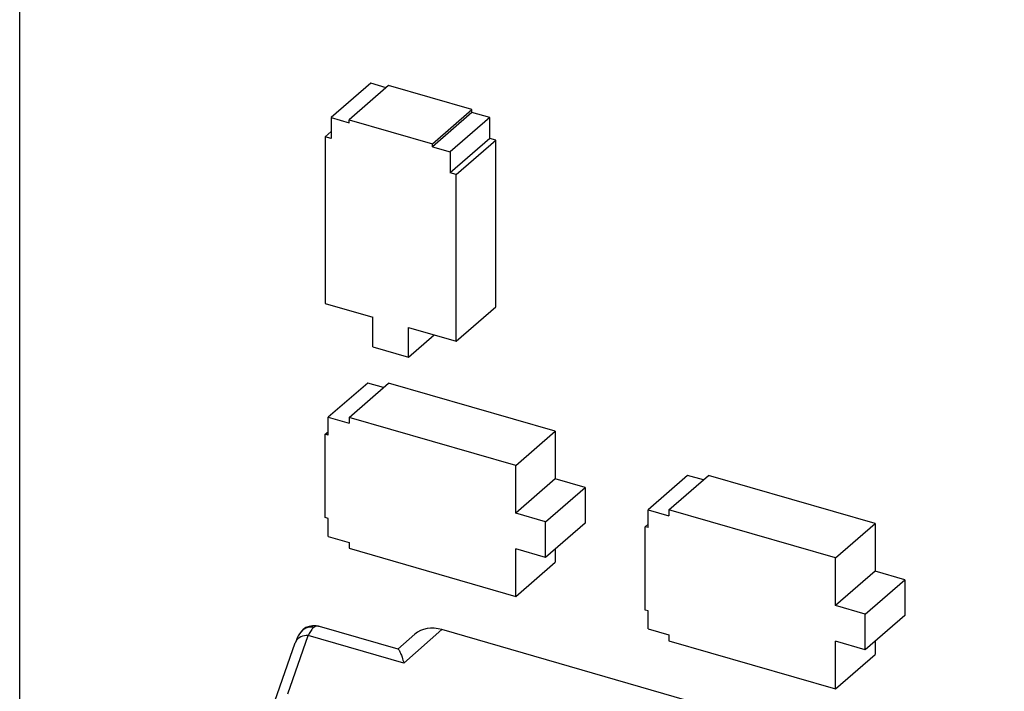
# Model space of a CAD drawing. Header units: millimetres. Extents: x 0 to 210, y 0 to 297.
# Tile 15 of 25: x 72 to 79, y 233 to 238. Entities that reach past the tile are written whole.
import ezdxf

# ---------------------------------------------------------------- set-up
doc = ezdxf.new("R2010")
doc.units = ezdxf.units.MM
doc.header["$LTSCALE"] = 19.36
doc.layers.get('0').update_dxf_attribs({"linetype": 'CONTINUOUS'})

msp = doc.modelspace()

# ---------------------------------------------------------------- linework, layer by layer
at = {"color": 7, "linetype": 'Continuous'}
for p, q in [((71.98377, 229.69057), (71.98377, 251.1247)), ((74.53855, 237.50507), (74.25055, 237.25565)), ((74.66845, 237.48922), (74.38045, 237.2398)), ((74.6497, 237.47298), (74.53855, 237.50507)), ((75.27467, 237.31422), (74.66845, 237.48922)), ((74.98667, 237.0648), (75.27467, 237.31422)), ((75.27467, 237.29257), (75.27467, 237.31422)), ((74.25055, 237.25565), (74.25055, 237.1041)), ((74.25055, 237.25565), (74.38045, 237.21815)), ((74.38045, 237.21815), (74.38045, 237.2398)), ((74.38045, 237.2398), (74.98667, 237.0648)), ((75.27467, 237.29257), (74.98667, 237.04315)), ((75.40457, 237.25507), (75.11657, 237.00565)), ((75.40457, 237.25507), (75.27467, 237.29257)), ((75.40457, 237.10351), (75.40457, 237.25507)), ((74.25055, 237.1541), (74.20724, 237.1166)), ((74.20724, 237.1166), (74.20724, 235.90416)), ((74.25055, 237.1041), (74.20724, 237.1166)), ((75.40457, 237.10351), (75.11657, 236.8541)), ((75.15987, 236.8416), (75.44787, 237.09101)), ((75.44787, 237.09101), (75.40457, 237.10351)), ((75.44787, 235.87858), (75.44787, 237.09101)), ((74.98667, 237.04315), (74.98667, 237.0648)), ((74.98667, 237.04315), (75.11657, 237.00565)), ((75.11657, 237.00565), (75.11657, 236.8541)), ((75.15987, 236.8416), (75.11657, 236.8541)), ((75.15987, 235.62916), (75.15987, 236.8416)), ((74.20724, 235.90416), (74.55365, 235.80416)), ((75.15987, 235.62916), (75.44787, 235.87858)), ((74.55365, 235.58766), (74.55365, 235.80416)), ((74.81346, 235.51266), (74.81346, 235.72916)), ((74.81346, 235.72916), (75.15987, 235.62916)), ((74.81346, 235.51266), (75.00096, 235.67504)), ((74.55365, 235.58766), (74.81346, 235.51266)), ((74.5169, 235.3246), (74.2289, 235.07519)), ((74.38045, 235.07474), (74.66845, 235.32416)), ((74.63095, 235.29168), (74.5169, 235.3246)), ((75.88089, 234.97416), (74.66845, 235.32416)), ((74.2289, 234.94529), (74.2289, 235.07519)), ((74.2289, 235.07519), (74.38045, 235.03144)), ((74.38045, 235.07474), (74.38045, 235.03144)), ((75.59289, 234.72474), (74.38045, 235.07474)), ((74.20724, 234.95154), (74.2289, 234.97029)), ((74.20724, 234.34532), (74.20724, 234.95154)), ((74.2289, 234.94529), (74.20724, 234.95154)), ((75.59289, 234.72474), (75.88089, 234.97416)), ((75.88089, 234.97416), (75.88089, 234.62775)), ((75.59289, 234.37833), (75.59289, 234.72474)), ((76.84434, 234.65273), (76.55634, 234.40331)), ((76.70789, 234.40287), (76.99589, 234.65228)), ((76.95839, 234.6198), (76.84434, 234.65273)), ((78.20833, 234.30228), (76.99589, 234.65228)), ((75.88089, 234.62775), (75.59289, 234.37833)), ((76.09739, 234.56525), (75.88089, 234.62775)), ((75.80939, 234.31583), (76.09739, 234.56525)), ((76.09739, 234.56525), (76.09739, 234.30544)), ((75.80939, 234.31583), (75.59289, 234.37833)), ((76.55634, 234.27341), (76.55634, 234.40331)), ((76.55634, 234.40331), (76.70789, 234.35956)), ((76.70789, 234.40287), (76.70789, 234.35956)), ((77.92033, 234.05287), (76.70789, 234.40287)), ((74.2289, 234.33907), (74.20724, 234.34532)), ((74.2289, 234.20916), (74.2289, 234.33907)), ((75.80939, 234.05602), (75.80939, 234.31583)), ((76.09739, 234.30544), (75.80939, 234.05602)), ((76.53469, 234.27966), (76.55634, 234.29841)), ((77.92033, 234.05287), (78.20833, 234.30228)), ((78.20833, 234.30228), (78.20833, 233.95587)), ((76.53469, 233.67344), (76.53469, 234.27966)), ((76.55634, 234.27341), (76.53469, 234.27966)), ((74.2289, 234.20916), (74.38045, 234.16541)), ((74.38045, 234.16541), (74.38045, 234.12211)), ((74.38045, 234.12211), (75.59289, 233.77211)), ((75.59289, 233.77211), (75.59289, 234.11852)), ((75.80939, 234.05602), (75.59289, 234.11852)), ((75.88089, 234.11794), (75.88089, 234.02153)), ((75.59289, 233.77211), (75.88089, 234.02153)), ((77.92033, 233.70646), (77.92033, 234.05287)), ((78.20833, 233.95587), (77.92033, 233.70646)), ((78.42483, 233.89337), (78.20833, 233.95587)), ((78.13683, 233.64396), (78.42483, 233.89337)), ((78.42483, 233.89337), (78.42483, 233.63356)), ((76.55634, 233.66719), (76.53469, 233.67344)), ((76.55634, 233.53729), (76.55634, 233.66719)), ((78.13683, 233.64396), (77.92033, 233.70646)), ((78.13683, 233.38415), (78.13683, 233.64396)), ((78.42483, 233.63356), (78.13683, 233.38415)), ((74.02853, 233.51267), (74.02841, 233.51252)), ((74.04605, 233.5309), (74.02843, 233.51253)), ((74.06692, 233.54504), (74.04605, 233.5309)), ((74.09017, 233.55449), (74.06692, 233.54504)), ((74.73772, 233.38831), (74.16416, 233.55389)), ((79.14847, 232.34935), (75.05649, 233.53061)), ((76.55634, 233.53729), (76.70789, 233.49354)), ((73.84149, 233.00928), (73.98912, 233.43395)), ((74.859, 233.49663), (74.73559, 233.38788)), ((76.70789, 233.49354), (76.70789, 233.45024)), ((76.70789, 233.45024), (77.92033, 233.10024)), ((77.92033, 233.10024), (77.92033, 233.44665)), ((78.13683, 233.38415), (77.92033, 233.44665)), ((78.20833, 233.44606), (78.20833, 233.34965)), ((74.77856, 233.28912), (74.77932, 233.28637)), ((77.92033, 233.10024), (78.20833, 233.34965))]:
    msp.add_line(p, q, dxfattribs=at)
at = {"color": 9, "linetype": 'Continuous'}
for p, q in [((75.05649, 233.53061), (74.77931, 233.28637)), ((73.93552, 233.06266), (74.08319, 233.48733)), ((74.77931, 233.28637), (74.08319, 233.48733))]:
    msp.add_line(p, q, dxfattribs=at)
at = {"color": 7, "linetype": 'Continuous'}
msp.add_lwpolyline([(74.16452, 233.55378), (74.14007, 233.55867), (74.11488, 233.55903), (74.09017, 233.55449)], dxfattribs=at)
at = {"color": 9, "linetype": 'Continuous'}
for centre, radius, start, end in [((74.10203, 233.45545), 0.09314, 130.364569, 142.094571), ((74.10374, 233.44799), 0.10097, 78.910901, 84.971787), ((74.14633, 233.49238), 0.06404, 73.837068, 78.872235), ((74.05717, 233.41038), 0.072, 153.890213, 160.897316)]:
    msp.add_arc(centre, radius, start, end, dxfattribs=at)
at = {"color": 7, "linetype": 'Continuous'}
msp.add_arc((74.41208, 233.32996), 0.36461, 151.743741, 154.429728, dxfattribs=at)
msp.add_ellipse((75.05649, 233.27079), major_axis=(-0.19638, 0.2268), ratio=0.7500041, start_param=-0.8570046, end_param=0.0064786, dxfattribs=at)
for points, knots in [([(74.02853, 233.51267), (74.01514, 233.49546), (74.00184, 233.46864), (73.99161, 233.44112), (73.98912, 233.43394)], [0, 0, 0, 0, 0.741521, 1, 1, 1, 1]), ([(74.11626, 233.5402), (74.11407, 233.53778), (74.10441, 233.5261), (74.09655, 233.51303), (74.09092, 233.50257)], [0, 0, 0, 0, 0.2154717, 1, 1, 1, 1]), ([(74.73805, 233.38821), (74.73933, 233.38784), (74.74202, 233.38502), (74.74804, 233.37586), (74.75688, 233.35683), (74.76786, 233.32648), (74.77489, 233.30258), (74.77856, 233.28912)], [0, 0, 0, 0, 0.0370761, 0.1011106, 0.3096044, 0.6125003, 1, 1, 1, 1])]:
    msp.add_open_spline(points, degree=3, knots=knots, dxfattribs=at)
at = {"color": 9, "linetype": 'Continuous'}
for points, knots in [([(74.11259, 233.54858), (74.10622, 233.54914), (74.08103, 233.549), (74.05598, 233.53854), (74.0417, 233.52642)], [0, 0, 0, 0, 0.2546043, 1, 1, 1, 1]), ([(74.15869, 233.55521), (74.15229, 233.55647), (74.13936, 233.55695), (74.12768, 233.551), (74.12316, 233.54709)], [0, 0, 0, 0, 0.521963, 1, 1, 1, 1]), ([(74.08317, 233.48733), (74.06476, 233.48891), (74.02781, 233.48347), (73.99994, 233.45721), (73.99252, 233.44207)], [0, 0, 0, 0, 0.5228472, 1, 1, 1, 1])]:
    msp.add_open_spline(points, degree=3, knots=knots, dxfattribs=at)
at = {"color": 7, "linetype": 'Continuous'}
msp.add_open_spline([(74.12316, 233.54709), (74.12074, 233.54493), (74.11844, 233.54261), (74.11626, 233.5402)], degree=3, dxfattribs=at)

doc.saveas('drawing.dxf')
